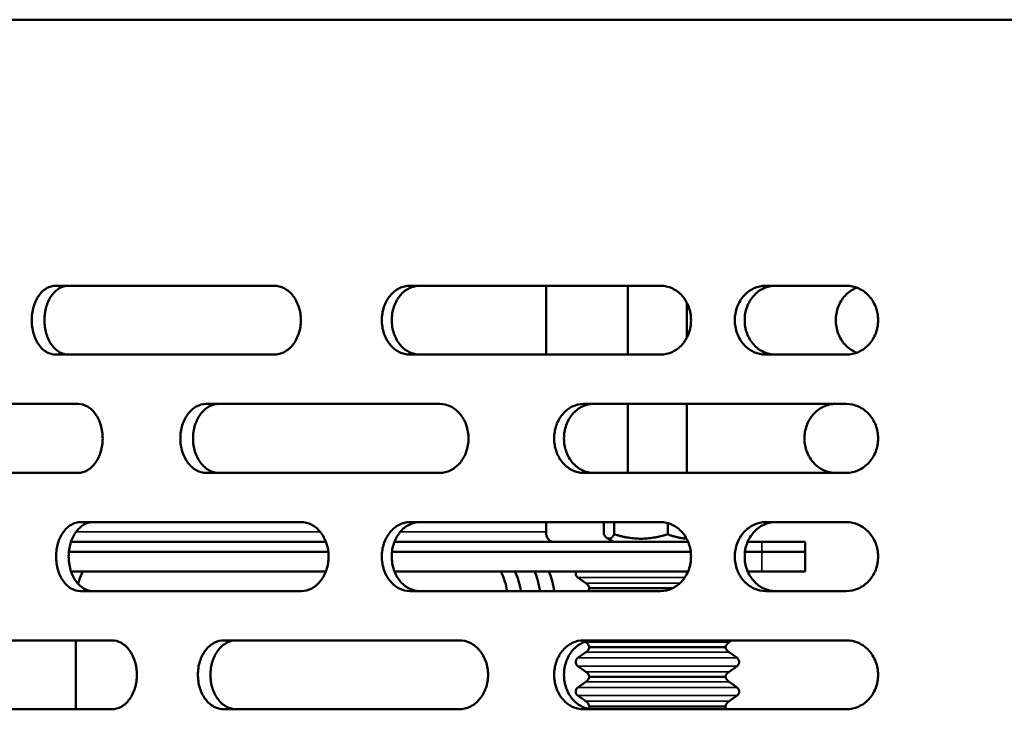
# Model space of a CAD drawing. Header units: millimetres. Extents: x -1845 to 7573, y -1484 to 1950.
# Tile 22 of 41: x 4882 to 4982, y 725 to 795. Entities that reach past the tile are written whole.
import ezdxf

# ---------------------------------------------------------------- set-up
doc = ezdxf.new("R2010")
doc.units = ezdxf.units.MM
doc.layers.add('Видимые тонкие (ГОСТ)', color=7, linetype='Continuous', lineweight=35)
doc.layers.add('Видимый контур (ГОСТ)', color=7, linetype='Continuous', lineweight=50)

msp = doc.modelspace()

# ---------------------------------------------------------------- linework, layer by layer
at = {"layer": 'Видимые тонкие (ГОСТ)'}
for p, q in [((4887.654, 743.171), (4912.478, 743.171)), ((4920.576, 743.171), (4935.388, 743.171)), ((4957.309, 741.171), (4957.309, 742.171)), ((4957.309, 739.171), (4957.309, 741.171)), ((4938.614, 738.563), (4949.487, 738.563)), ((4939.428, 737.989), (4949.006, 737.989)), ((4939.428, 731.989), (4953.976, 731.989)), ((4939.428, 730.954), (4953.976, 730.954)), ((4938.614, 730.38), (4954.79, 730.38)), ((4938.614, 729.563), (4954.79, 729.563)), ((4939.428, 728.989), (4953.976, 728.989)), ((4939.428, 727.954), (4953.976, 727.954)), ((4938.614, 727.38), (4954.79, 727.38)), ((4938.614, 726.563), (4954.79, 726.563)), ((4939.428, 725.989), (4953.976, 725.989))]:
    msp.add_line(p, q, dxfattribs=at)
at = {"layer": 'Видимый контур (ГОСТ)'}
for p, q in [((5331.86, 795.171), (4811.86, 795.171)), ((4907.764, 768.171), (4885.606, 768.171)), ((4947.028, 768.171), (4921.572, 768.171)), ((4935.388, 768.171), (4935.388, 761.171)), ((4943.702, 761.171), (4943.702, 768.171)), ((4965.88, 768.171), (4957.696, 768.171)), ((4949.702, 762.932), (4949.702, 766.41)), ((4885.606, 761.171), (4907.764, 761.171)), ((4921.572, 761.171), (4947.028, 761.171)), ((4957.696, 761.171), (4965.88, 761.171)), ((4887.873, 756.171), (4867.928, 756.171)), ((4924.602, 756.171), (4900.883, 756.171)), ((4965.88, 756.171), (4939.209, 756.171)), ((4943.702, 749.171), (4943.702, 756.171)), ((4949.702, 749.171), (4949.702, 756.171)), ((4867.928, 749.171), (4887.873, 749.171)), ((4900.883, 749.171), (4924.602, 749.171)), ((4939.209, 749.171), (4965.88, 749.171)), ((4910.549, 744.171), (4888.115, 744.171)), ((4947.028, 744.171), (4921.572, 744.171)), ((4935.388, 744.171), (4935.388, 743.171)), ((4941.262, 744.171), (4941.262, 742.935)), ((4942.307, 744.171), (4942.307, 742.935)), ((4947.747, 744.074), (4947.747, 742.935)), ((4965.88, 744.171), (4957.696, 744.171)), ((4913.042, 742.171), (4887.153, 742.171)), ((4949.813, 742.171), (4919.996, 742.171)), ((4942.252, 742.171), (4941.618, 742.537)), ((4957.309, 742.171), (4955.86, 742.171)), ((4957.309, 742.171), (4961.702, 742.171)), ((4961.702, 741.171), (4961.702, 742.171)), ((4886.941, 741.171), (4913.281, 741.171)), ((4913.281, 741.171), (4886.941, 741.171)), ((4919.751, 741.171), (4950.079, 741.171)), ((4950.079, 741.171), (4919.751, 741.171)), ((4955.59, 741.171), (4957.309, 741.171)), ((4957.309, 741.171), (4955.59, 741.171)), ((4961.702, 741.171), (4957.309, 741.171)), ((4957.309, 741.171), (4961.702, 741.171)), ((4961.702, 739.171), (4961.702, 741.171)), ((4887.153, 739.171), (4913.042, 739.171)), ((4919.996, 739.171), (4949.813, 739.171)), ((4955.86, 739.171), (4957.309, 739.171)), ((4961.702, 739.171), (4957.309, 739.171)), ((4939.428, 737.989), (4938.614, 738.563)), ((4888.115, 737.171), (4910.549, 737.171)), ((4921.572, 737.171), (4947.028, 737.171)), ((4939.806, 737.471), (4948.274, 737.471)), ((4957.696, 737.171), (4965.88, 737.171)), ((4891.299, 732.171), (4870.942, 732.171)), ((4887.659, 732.171), (4887.659, 725.171)), ((4926.571, 732.171), (4902.683, 732.171)), ((4965.88, 732.171), (4939.209, 732.171)), ((4939.428, 731.989), (4939.368, 732.031)), ((4953.976, 731.989), (4954.235, 732.171)), ((4939.428, 730.954), (4938.614, 730.38)), ((4939.806, 731.471), (4953.598, 731.471)), ((4953.976, 730.954), (4954.79, 730.38)), ((4939.428, 728.989), (4938.614, 729.563)), ((4953.976, 728.989), (4954.79, 729.563)), ((4939.428, 727.954), (4938.614, 727.38)), ((4939.806, 728.471), (4953.598, 728.471)), ((4953.976, 727.954), (4954.79, 727.38)), ((4939.428, 725.989), (4938.614, 726.563)), ((4953.976, 725.989), (4954.79, 726.563)), ((4870.942, 725.171), (4891.299, 725.171)), ((4902.683, 725.171), (4926.571, 725.171)), ((4939.209, 725.171), (4965.88, 725.171)), ((4939.806, 725.471), (4953.598, 725.471))]:
    msp.add_line(p, q, dxfattribs=at)
for centre, radius, start, end in [((4938.902, 738.971), 0.5, 156.42182, 234.81826), ((4938.852, 737.171), 1, 17.4576, 54.81826), ((4938.852, 737.771), 1, 323.1301, 342.5424), ((4938.852, 731.171), 1, 17.4576, 54.81826), ((4954.552, 731.171), 1, 125.18174, 162.5424), ((4938.852, 731.771), 1, 305.18174, 342.5424), ((4954.552, 731.771), 1, 197.4576, 234.81826), ((4938.902, 729.971), 0.5, 125.18174, 234.81826), ((4954.502, 729.971), 0.5, 305.18174, 54.81826), ((4938.852, 728.171), 1, 17.4576, 54.81826), ((4954.552, 728.171), 1, 125.18174, 162.5424), ((4938.852, 728.771), 1, 305.18174, 342.5424), ((4954.552, 728.771), 1, 197.4576, 234.81826), ((4938.902, 726.971), 0.5, 125.18174, 234.81826), ((4954.502, 726.971), 0.5, 305.18174, 54.81826), ((4938.852, 725.171), 1, 17.4576, 54.81826), ((4954.552, 725.171), 1, 125.18174, 162.5424), ((4938.852, 725.771), 1, 326.82118, 342.5424), ((4954.552, 725.771), 1, 197.4576, 216.8699)]:
    msp.add_arc(centre, radius, start, end, dxfattribs=at)
for centre, major_axis, start_param, end_param in [((4936.096, 743.171), (0, -1), 4.712389, 6.283185), ((4891.194, 736.171), (0, 5), 0.927295, 1.218293), ((4927.964, 736.171), (0, -5), 1.772154, 2.214297), ((4929.378, 736.171), (0, 5), 4.913747, 5.35589)]:
    msp.add_ellipse(centre, major_axis=major_axis, ratio=0.707107, start_param=start_param, end_param=end_param, dxfattribs=at)
for points, knots in [([(4885.606, 761.171), (4885.298, 761.171), (4884.97, 761.259), (4884.367, 761.617), (4884.093, 761.887), (4883.661, 762.509), (4883.475, 762.902), (4883.228, 763.763), (4883.167, 764.232), (4883.167, 764.671), (4883.167, 765.111), (4883.228, 765.579), (4883.475, 766.44), (4883.661, 766.833), (4884.093, 767.455), (4884.367, 767.725), (4884.97, 768.083), (4885.298, 768.171), (4885.606, 768.171)], [1.585961, 1.585961, 1.585961, 1.585961, 1.718576, 1.718576, 1.851192, 1.851192, 1.983006, 1.983006, 2.114821, 2.114821, 2.114821, 2.246635, 2.246635, 2.378449, 2.378449, 2.511065, 2.511065, 2.64368, 2.64368, 2.64368, 2.64368]), ([(4886.898, 768.171), (4886.59, 768.171), (4886.262, 768.083), (4885.66, 767.725), (4885.386, 767.455), (4884.955, 766.833), (4884.769, 766.44), (4884.522, 765.579), (4884.461, 765.111), (4884.461, 764.671), (4884.461, 764.232), (4884.522, 763.763), (4884.769, 762.902), (4884.955, 762.509), (4885.386, 761.887), (4885.66, 761.617), (4886.262, 761.259), (4886.59, 761.171), (4886.898, 761.171)], [1.586022, 1.586022, 1.586022, 1.586022, 1.718649, 1.718649, 1.851277, 1.851277, 1.983091, 1.983091, 2.114905, 2.114905, 2.114905, 2.246719, 2.246719, 2.378533, 2.378533, 2.51116, 2.51116, 2.643788, 2.643788, 2.643788, 2.643788]), ([(4907.764, 768.171), (4908.105, 768.171), (4908.47, 768.083), (4909.141, 767.726), (4909.449, 767.457), (4909.935, 766.835), (4910.146, 766.442), (4910.426, 765.579), (4910.495, 765.111), (4910.495, 764.232), (4910.426, 763.763), (4910.146, 762.901), (4909.935, 762.507), (4909.449, 761.886), (4909.141, 761.616), (4908.47, 761.259), (4908.105, 761.171), (4907.764, 761.171)], [0.527375, 0.527375, 0.527375, 0.527375, 0.659244, 0.659244, 0.791112, 0.791112, 0.922954, 0.922954, 1.054797, 1.054797, 1.186639, 1.186639, 1.318481, 1.318481, 1.45035, 1.45035, 1.582218, 1.582218, 1.582218, 1.582218]), ([(4921.572, 761.171), (4921.212, 761.171), (4920.828, 761.259), (4920.123, 761.617), (4919.801, 761.887), (4919.296, 762.509), (4919.077, 762.902), (4918.787, 763.763), (4918.716, 764.232), (4918.716, 764.671), (4918.716, 765.111), (4918.787, 765.579), (4919.077, 766.441), (4919.296, 766.834), (4919.801, 767.455), (4920.123, 767.725), (4920.828, 768.083), (4921.212, 768.171), (4921.572, 768.171)], [1.585377, 1.585377, 1.585377, 1.585377, 1.717883, 1.717883, 1.850388, 1.850388, 1.982207, 1.982207, 2.114026, 2.114026, 2.114026, 2.245845, 2.245845, 2.377664, 2.377664, 2.510169, 2.510169, 2.642675, 2.642675, 2.642675, 2.642675]), ([(4922.576, 768.171), (4922.216, 768.171), (4921.833, 768.083), (4921.128, 767.725), (4920.807, 767.455), (4920.301, 766.833), (4920.083, 766.441), (4919.793, 765.579), (4919.721, 765.111), (4919.721, 764.671), (4919.721, 764.232), (4919.793, 763.763), (4920.083, 762.902), (4920.301, 762.509), (4920.807, 761.887), (4921.128, 761.617), (4921.833, 761.259), (4922.216, 761.171), (4922.576, 761.171)], [1.585429, 1.585429, 1.585429, 1.585429, 1.717945, 1.717945, 1.850461, 1.850461, 1.982279, 1.982279, 2.114098, 2.114098, 2.114098, 2.245917, 2.245917, 2.377735, 2.377735, 2.510251, 2.510251, 2.642767, 2.642767, 2.642767, 2.642767]), ([(4947.028, 768.171), (4947.414, 768.171), (4947.826, 768.083), (4948.585, 767.726), (4948.932, 767.457), (4949.48, 766.835), (4949.718, 766.442), (4950.033, 765.579), (4950.111, 765.111), (4950.111, 764.232), (4950.033, 763.763), (4949.718, 762.901), (4949.48, 762.507), (4948.932, 761.886), (4948.585, 761.616), (4947.826, 761.259), (4947.414, 761.171), (4947.028, 761.171)], [0.527402, 0.527402, 0.527402, 0.527402, 0.659296, 0.659296, 0.79119, 0.79119, 0.923032, 0.923032, 1.054874, 1.054874, 1.186715, 1.186715, 1.318557, 1.318557, 1.450451, 1.450451, 1.582345, 1.582345, 1.582345, 1.582345]), ([(4957.696, 761.171), (4957.301, 761.171), (4956.879, 761.259), (4956.104, 761.616), (4955.751, 761.886), (4955.195, 762.508), (4954.954, 762.901), (4954.635, 763.763), (4954.556, 764.232), (4954.556, 764.671), (4954.556, 765.111), (4954.635, 765.579), (4954.954, 766.441), (4955.195, 766.835), (4955.751, 767.456), (4956.104, 767.726), (4956.879, 768.083), (4957.301, 768.171), (4957.696, 768.171)], [1.584098, 1.584098, 1.584098, 1.584098, 1.716224, 1.716224, 1.848349, 1.848349, 1.98017, 1.98017, 2.111991, 2.111991, 2.111991, 2.243812, 2.243812, 2.375633, 2.375633, 2.507758, 2.507758, 2.639883, 2.639883, 2.639883, 2.639883]), ([(4958.699, 768.171), (4958.303, 768.171), (4957.881, 768.083), (4957.106, 767.726), (4956.753, 767.456), (4956.196, 766.835), (4955.955, 766.441), (4955.636, 765.579), (4955.558, 765.111), (4955.558, 764.671), (4955.558, 764.232), (4955.636, 763.763), (4955.955, 762.901), (4956.196, 762.508), (4956.753, 761.886), (4957.106, 761.616), (4957.881, 761.259), (4958.303, 761.171), (4958.699, 761.171)], [1.58413, 1.58413, 1.58413, 1.58413, 1.71626, 1.71626, 1.84839, 1.84839, 1.98021, 1.98021, 2.112031, 2.112031, 2.112031, 2.243851, 2.243851, 2.375672, 2.375672, 2.507802, 2.507802, 2.639931, 2.639931, 2.639931, 2.639931]), ([(4966.947, 767.973), (4966.892, 767.952), (4966.837, 767.929), (4966.389, 767.726), (4966.03, 767.457), (4965.464, 766.835), (4965.218, 766.442), (4964.893, 765.579), (4964.813, 765.111), (4964.813, 764.671)], [-0.4136338, -0.4136338, -0.4136338, -0.4136338, -0.3955726, -0.3955726, -0.263684, -0.263684, -0.131842, -0.131842, 0, 0, 0, 0]), ([(4965.88, 768.171), (4966.284, 768.171), (4966.715, 768.083), (4967.51, 767.725), (4967.874, 767.455), (4968.447, 766.833), (4968.695, 766.44), (4969.024, 765.579), (4969.105, 765.111), (4969.105, 764.232), (4969.024, 763.763), (4968.695, 762.902), (4968.447, 762.509), (4967.874, 761.887), (4967.51, 761.617), (4966.715, 761.259), (4966.284, 761.171), (4965.88, 761.171)], [0.528636, 0.528636, 0.528636, 0.528636, 0.661301, 0.661301, 0.793966, 0.793966, 0.925778, 0.925778, 1.057591, 1.057591, 1.189403, 1.189403, 1.321215, 1.321215, 1.453881, 1.453881, 1.586546, 1.586546, 1.586546, 1.586546]), ([(4964.813, 764.671), (4964.813, 764.232), (4964.893, 763.763), (4965.218, 762.901), (4965.464, 762.507), (4966.03, 761.886), (4966.389, 761.616), (4966.837, 761.413), (4966.892, 761.39), (4966.947, 761.369)], [1.0548572, 1.0548572, 1.0548572, 1.0548572, 1.1866992, 1.1866992, 1.3185412, 1.3185412, 1.4504298, 1.4504298, 1.468491, 1.468491, 1.468491, 1.468491]), ([(4887.873, 756.171), (4888.185, 756.171), (4888.518, 756.083), (4889.134, 755.726), (4889.416, 755.456), (4889.861, 754.834), (4890.054, 754.441), (4890.31, 753.579), (4890.373, 753.111), (4890.373, 752.232), (4890.31, 751.763), (4890.054, 750.902), (4889.861, 750.509), (4889.416, 749.887), (4889.134, 749.617), (4888.518, 749.259), (4888.185, 749.171), (4887.873, 749.171)], [0.528226, 0.528226, 0.528226, 0.528226, 0.660649, 0.660649, 0.793073, 0.793073, 0.924895, 0.924895, 1.056717, 1.056717, 1.18854, 1.18854, 1.320362, 1.320362, 1.452785, 1.452785, 1.585209, 1.585209, 1.585209, 1.585209]), ([(4900.883, 749.171), (4900.551, 749.171), (4900.199, 749.259), (4899.552, 749.616), (4899.257, 749.886), (4898.793, 750.507), (4898.592, 750.901), (4898.326, 751.763), (4898.26, 752.232), (4898.26, 752.671), (4898.26, 753.111), (4898.326, 753.579), (4898.592, 754.442), (4898.793, 754.835), (4899.257, 755.457), (4899.552, 755.726), (4900.199, 756.083), (4900.551, 756.171), (4900.883, 756.171)], [1.582226, 1.582226, 1.582226, 1.582226, 1.714107, 1.714107, 1.845989, 1.845989, 1.977831, 1.977831, 2.109674, 2.109674, 2.109674, 2.241516, 2.241516, 2.373358, 2.373358, 2.50524, 2.50524, 2.637121, 2.637121, 2.637121, 2.637121]), ([(4902.168, 756.171), (4901.837, 756.171), (4901.485, 756.083), (4900.838, 755.726), (4900.544, 755.457), (4900.079, 754.835), (4899.878, 754.442), (4899.612, 753.579), (4899.547, 753.111), (4899.547, 752.671), (4899.547, 752.232), (4899.612, 751.763), (4899.878, 750.901), (4900.079, 750.507), (4900.544, 749.886), (4900.838, 749.616), (4901.485, 749.259), (4901.837, 749.171), (4902.168, 749.171)], [1.582228, 1.582228, 1.582228, 1.582228, 1.71411, 1.71411, 1.845993, 1.845993, 1.977835, 1.977835, 2.109677, 2.109677, 2.109677, 2.241519, 2.241519, 2.373361, 2.373361, 2.505244, 2.505244, 2.637126, 2.637126, 2.637126, 2.637126]), ([(4924.602, 756.171), (4924.966, 756.171), (4925.355, 756.083), (4926.073, 755.725), (4926.401, 755.455), (4926.919, 754.833), (4927.144, 754.44), (4927.442, 753.579), (4927.515, 753.111), (4927.515, 752.232), (4927.442, 751.763), (4927.144, 750.902), (4926.919, 750.509), (4926.401, 749.887), (4926.073, 749.617), (4925.355, 749.259), (4924.966, 749.171), (4924.602, 749.171)], [0.528442, 0.528442, 0.528442, 0.528442, 0.660994, 0.660994, 0.793545, 0.793545, 0.925362, 0.925362, 1.057179, 1.057179, 1.188996, 1.188996, 1.320814, 1.320814, 1.453365, 1.453365, 1.585917, 1.585917, 1.585917, 1.585917]), ([(4939.209, 749.171), (4938.831, 749.171), (4938.429, 749.259), (4937.689, 749.616), (4937.352, 749.886), (4936.821, 750.507), (4936.591, 750.901), (4936.286, 751.763), (4936.211, 752.232), (4936.211, 752.671), (4936.211, 753.111), (4936.286, 753.579), (4936.591, 754.442), (4936.821, 754.835), (4937.352, 755.457), (4937.689, 755.726), (4938.429, 756.083), (4938.831, 756.171), (4939.209, 756.171)], [1.582142, 1.582142, 1.582142, 1.582142, 1.714002, 1.714002, 1.845862, 1.845862, 1.977704, 1.977704, 2.109546, 2.109546, 2.109546, 2.241389, 2.241389, 2.373231, 2.373231, 2.505091, 2.505091, 2.636951, 2.636951, 2.636951, 2.636951]), ([(4940.209, 756.171), (4939.831, 756.171), (4939.429, 756.083), (4938.689, 755.726), (4938.352, 755.457), (4937.821, 754.835), (4937.591, 754.442), (4937.286, 753.579), (4937.211, 753.111), (4937.211, 752.671), (4937.211, 752.232), (4937.286, 751.763), (4937.591, 750.901), (4937.821, 750.507), (4938.352, 749.886), (4938.689, 749.616), (4939.429, 749.259), (4939.831, 749.171), (4940.209, 749.171)], [1.582143, 1.582143, 1.582143, 1.582143, 1.714003, 1.714003, 1.845863, 1.845863, 1.977706, 1.977706, 2.109548, 2.109548, 2.109548, 2.24139, 2.24139, 2.373233, 2.373233, 2.505093, 2.505093, 2.636953, 2.636953, 2.636953, 2.636953]), ([(4964.813, 749.171), (4964.389, 749.171), (4963.969, 749.264), (4963.202, 749.617), (4962.859, 749.869), (4962.27, 750.51), (4962.033, 750.898), (4961.715, 751.738), (4961.632, 752.179), (4961.622, 753.088), (4961.699, 753.546), (4962.007, 754.39), (4962.229, 754.769), (4962.802, 755.427), (4963.152, 755.695), (4963.742, 755.977), (4963.954, 756.051), (4964.382, 756.147), (4964.597, 756.171), (4964.813, 756.171)], [0, 0, 0, 0, 0.139843, 0.139843, 0.274876, 0.274876, 0.41388, 0.41388, 0.548029, 0.548029, 0.686562, 0.686562, 0.820854, 0.820854, 0.960443, 0.960443, 1.033648, 1.033648, 1.10476, 1.10476, 1.10476, 1.10476]), ([(4965.88, 756.171), (4966.284, 756.171), (4966.715, 756.083), (4967.51, 755.725), (4967.874, 755.455), (4968.447, 754.833), (4968.695, 754.44), (4969.024, 753.579), (4969.105, 753.111), (4969.105, 752.232), (4969.024, 751.763), (4968.695, 750.902), (4968.447, 750.509), (4967.874, 749.887), (4967.51, 749.617), (4966.715, 749.259), (4966.284, 749.171), (4965.88, 749.171)], [0.528636, 0.528636, 0.528636, 0.528636, 0.661301, 0.661301, 0.793966, 0.793966, 0.925778, 0.925778, 1.057591, 1.057591, 1.189403, 1.189403, 1.321215, 1.321215, 1.453881, 1.453881, 1.586546, 1.586546, 1.586546, 1.586546]), ([(4888.115, 737.171), (4887.803, 737.171), (4887.471, 737.259), (4886.861, 737.616), (4886.583, 737.885), (4886.145, 738.507), (4885.955, 738.9), (4885.704, 739.762), (4885.642, 740.231), (4885.642, 740.671), (4885.642, 741.111), (4885.704, 741.579), (4885.954, 742.44), (4886.143, 742.833), (4886.581, 743.455), (4886.859, 743.725), (4887.47, 744.083), (4887.803, 744.171), (4888.115, 744.171)], [1.58591, 1.58591, 1.58591, 1.58591, 1.71832, 1.71832, 1.85073, 1.85073, 1.982741, 1.982741, 2.114752, 2.114752, 2.114752, 2.246567, 2.246567, 2.378381, 2.378381, 2.510987, 2.510987, 2.643593, 2.643593, 2.643593, 2.643593]), ([(4889.387, 744.171), (4889.075, 744.171), (4888.742, 744.083), (4888.132, 743.725), (4887.854, 743.455), (4887.416, 742.833), (4887.228, 742.44), (4886.977, 741.579), (4886.916, 741.111), (4886.916, 740.671), (4886.916, 740.231), (4886.977, 739.762), (4887.228, 738.9), (4887.418, 738.507), (4887.855, 737.885), (4888.133, 737.616), (4888.743, 737.259), (4889.075, 737.171), (4889.387, 737.171)], [1.58597, 1.58597, 1.58597, 1.58597, 1.718588, 1.718588, 1.851206, 1.851206, 1.983021, 1.983021, 2.114835, 2.114835, 2.114835, 2.246849, 2.246849, 2.378862, 2.378862, 2.511281, 2.511281, 2.6437, 2.6437, 2.6437, 2.6437]), ([(4910.549, 744.171), (4910.894, 744.171), (4911.262, 744.083), (4911.941, 743.726), (4912.252, 743.457), (4912.743, 742.835), (4912.957, 742.442), (4913.24, 741.579), (4913.309, 741.111), (4913.309, 740.232), (4913.24, 739.763), (4912.957, 738.901), (4912.743, 738.507), (4912.252, 737.886), (4911.941, 737.616), (4911.262, 737.259), (4910.894, 737.171), (4910.549, 737.171)], [0.527377, 0.527377, 0.527377, 0.527377, 0.659247, 0.659247, 0.791117, 0.791117, 0.92296, 0.92296, 1.054802, 1.054802, 1.186644, 1.186644, 1.318486, 1.318486, 1.450357, 1.450357, 1.582227, 1.582227, 1.582227, 1.582227]), ([(4921.572, 737.171), (4921.212, 737.171), (4920.829, 737.259), (4920.124, 737.616), (4919.803, 737.885), (4919.297, 738.507), (4919.078, 738.9), (4918.787, 739.762), (4918.716, 740.231), (4918.716, 740.671), (4918.716, 741.111), (4918.787, 741.579), (4919.077, 742.441), (4919.296, 742.834), (4919.801, 743.455), (4920.123, 743.725), (4920.828, 744.083), (4921.212, 744.171), (4921.572, 744.171)], [1.585377, 1.585377, 1.585377, 1.585377, 1.717712, 1.717712, 1.850047, 1.850047, 1.982037, 1.982037, 2.114026, 2.114026, 2.114026, 2.245845, 2.245845, 2.377664, 2.377664, 2.51017, 2.51017, 2.642675, 2.642675, 2.642675, 2.642675]), ([(4922.576, 744.171), (4922.216, 744.171), (4921.833, 744.083), (4921.128, 743.725), (4920.807, 743.455), (4920.301, 742.833), (4920.083, 742.441), (4919.793, 741.579), (4919.721, 741.111), (4919.721, 740.671), (4919.721, 740.231), (4919.793, 739.762), (4920.083, 738.9), (4920.302, 738.507), (4920.808, 737.885), (4921.129, 737.616), (4921.833, 737.259), (4922.217, 737.171), (4922.576, 737.171)], [1.585429, 1.585429, 1.585429, 1.585429, 1.717945, 1.717945, 1.850461, 1.850461, 1.982279, 1.982279, 2.114098, 2.114098, 2.114098, 2.24609, 2.24609, 2.378082, 2.378082, 2.510425, 2.510425, 2.642767, 2.642767, 2.642767, 2.642767]), ([(4947.028, 744.171), (4947.414, 744.171), (4947.826, 744.083), (4948.585, 743.726), (4948.932, 743.457), (4949.48, 742.835), (4949.718, 742.442), (4950.033, 741.579), (4950.111, 741.111), (4950.111, 740.232), (4950.033, 739.763), (4949.718, 738.901), (4949.48, 738.507), (4948.932, 737.886), (4948.585, 737.616), (4947.826, 737.259), (4947.414, 737.171), (4947.028, 737.171)], [0.527402, 0.527402, 0.527402, 0.527402, 0.659296, 0.659296, 0.79119, 0.79119, 0.923032, 0.923032, 1.054874, 1.054874, 1.186715, 1.186715, 1.318557, 1.318557, 1.450451, 1.450451, 1.582345, 1.582345, 1.582345, 1.582345]), ([(4957.696, 737.171), (4957.301, 737.171), (4956.879, 737.259), (4956.104, 737.616), (4955.751, 737.886), (4955.195, 738.508), (4954.954, 738.901), (4954.635, 739.763), (4954.556, 740.232), (4954.556, 740.671), (4954.556, 741.111), (4954.635, 741.579), (4954.954, 742.441), (4955.195, 742.835), (4955.751, 743.456), (4956.104, 743.726), (4956.879, 744.083), (4957.301, 744.171), (4957.696, 744.171)], [1.584098, 1.584098, 1.584098, 1.584098, 1.716224, 1.716224, 1.848349, 1.848349, 1.98017, 1.98017, 2.111991, 2.111991, 2.111991, 2.243812, 2.243812, 2.375633, 2.375633, 2.507758, 2.507758, 2.639883, 2.639883, 2.639883, 2.639883]), ([(4958.699, 744.171), (4958.303, 744.171), (4957.881, 744.083), (4957.106, 743.726), (4956.753, 743.456), (4956.196, 742.835), (4955.955, 742.441), (4955.636, 741.579), (4955.558, 741.111), (4955.558, 740.671), (4955.558, 740.232), (4955.636, 739.763), (4955.955, 738.901), (4956.196, 738.508), (4956.753, 737.886), (4957.106, 737.616), (4957.881, 737.259), (4958.303, 737.171), (4958.699, 737.171)], [1.58413, 1.58413, 1.58413, 1.58413, 1.71626, 1.71626, 1.84839, 1.84839, 1.98021, 1.98021, 2.112031, 2.112031, 2.112031, 2.243851, 2.243851, 2.375672, 2.375672, 2.507802, 2.507802, 2.639931, 2.639931, 2.639931, 2.639931]), ([(4965.88, 744.171), (4966.284, 744.171), (4966.715, 744.083), (4967.51, 743.725), (4967.874, 743.455), (4968.447, 742.833), (4968.695, 742.44), (4969.024, 741.579), (4969.105, 741.111), (4969.105, 740.232), (4969.024, 739.763), (4968.695, 738.902), (4968.447, 738.509), (4967.874, 737.887), (4967.51, 737.617), (4966.715, 737.259), (4966.284, 737.171), (4965.88, 737.171)], [0.528636, 0.528636, 0.528636, 0.528636, 0.661301, 0.661301, 0.793966, 0.793966, 0.925778, 0.925778, 1.057591, 1.057591, 1.189403, 1.189403, 1.321215, 1.321215, 1.453881, 1.453881, 1.586546, 1.586546, 1.586546, 1.586546]), ([(4934.785, 737.171), (4934.674, 737.795), (4934.511, 738.415), (4934.277, 739.063), (4934.256, 739.117), (4934.236, 739.171)], [0.1961007, 0.1961007, 0.1961007, 0.1961007, 0.3787152, 0.3787152, 0.3954367, 0.3954367, 0.3954367, 0.3954367]), ([(4935.688, 739.171), (4935.711, 739.11), (4935.734, 739.049), (4935.967, 738.401), (4936.128, 737.788), (4936.238, 737.171)], [-0.3953034, -0.3953034, -0.3953034, -0.3953034, -0.3764884, -0.3764884, -0.1960472, -0.1960472, -0.1960472, -0.1960472]), ([(4891.299, 732.171), (4891.616, 732.171), (4891.955, 732.083), (4892.582, 731.726), (4892.868, 731.457), (4893.322, 730.836), (4893.519, 730.442), (4893.78, 729.58), (4893.845, 729.111), (4893.845, 728.232), (4893.78, 727.763), (4893.519, 726.902), (4893.323, 726.509), (4892.87, 725.887), (4892.583, 725.617), (4891.956, 725.259), (4891.616, 725.171), (4891.299, 725.171)], [0.528248, 0.528248, 0.528248, 0.528248, 0.660532, 0.660532, 0.792815, 0.792815, 0.92479, 0.92479, 1.056765, 1.056765, 1.188587, 1.188587, 1.320408, 1.320408, 1.452845, 1.452845, 1.585281, 1.585281, 1.585281, 1.585281]), ([(4902.683, 725.171), (4902.349, 725.171), (4901.994, 725.259), (4901.342, 725.616), (4901.045, 725.886), (4900.577, 726.507), (4900.374, 726.901), (4900.106, 727.763), (4900.04, 728.232), (4900.04, 728.671), (4900.04, 729.111), (4900.106, 729.58), (4900.374, 730.442), (4900.577, 730.835), (4901.045, 731.457), (4901.342, 731.726), (4901.994, 732.083), (4902.349, 732.171), (4902.683, 732.171)], [1.58222, 1.58222, 1.58222, 1.58222, 1.7141, 1.7141, 1.845981, 1.845981, 1.977823, 1.977823, 2.109665, 2.109665, 2.109665, 2.241518, 2.241518, 2.37337, 2.37337, 2.50524, 2.50524, 2.63711, 2.63711, 2.63711, 2.63711]), ([(4903.956, 732.171), (4903.622, 732.171), (4903.267, 732.083), (4902.614, 731.726), (4902.318, 731.457), (4901.85, 730.835), (4901.647, 730.442), (4901.379, 729.579), (4901.313, 729.111), (4901.313, 728.671), (4901.313, 728.232), (4901.379, 727.763), (4901.647, 726.901), (4901.85, 726.507), (4902.318, 725.886), (4902.615, 725.616), (4903.267, 725.259), (4903.622, 725.171), (4903.956, 725.171)], [1.582222, 1.582222, 1.582222, 1.582222, 1.714103, 1.714103, 1.845984, 1.845984, 1.977826, 1.977826, 2.109668, 2.109668, 2.109668, 2.241521, 2.241521, 2.373374, 2.373374, 2.505244, 2.505244, 2.637115, 2.637115, 2.637115, 2.637115]), ([(4926.571, 732.171), (4926.936, 732.171), (4927.328, 732.084), (4928.049, 731.727), (4928.379, 731.457), (4928.901, 730.836), (4929.127, 730.443), (4929.428, 729.58), (4929.502, 729.111), (4929.502, 728.232), (4929.428, 727.763), (4929.128, 726.902), (4928.902, 726.509), (4928.381, 725.887), (4928.051, 725.617), (4927.329, 725.259), (4926.937, 725.171), (4926.571, 725.171)], [0.528453, 0.528453, 0.528453, 0.528453, 0.660826, 0.660826, 0.7932, 0.7932, 0.925201, 0.925201, 1.057202, 1.057202, 1.189018, 1.189018, 1.320835, 1.320835, 1.453393, 1.453393, 1.585951, 1.585951, 1.585951, 1.585951]), ([(4939.209, 725.171), (4938.831, 725.171), (4938.429, 725.259), (4937.689, 725.616), (4937.352, 725.886), (4936.821, 726.507), (4936.591, 726.901), (4936.286, 727.763), (4936.211, 728.232), (4936.211, 728.671), (4936.211, 729.111), (4936.286, 729.579), (4936.591, 730.442), (4936.821, 730.835), (4937.352, 731.457), (4937.689, 731.726), (4938.429, 732.083), (4938.831, 732.171), (4939.209, 732.171)], [1.582142, 1.582142, 1.582142, 1.582142, 1.714002, 1.714002, 1.845862, 1.845862, 1.977704, 1.977704, 2.109546, 2.109546, 2.109546, 2.241394, 2.241394, 2.373241, 2.373241, 2.505096, 2.505096, 2.636951, 2.636951, 2.636951, 2.636951]), ([(4940.209, 732.171), (4939.831, 732.171), (4939.429, 732.083), (4938.689, 731.726), (4938.352, 731.457), (4937.821, 730.835), (4937.591, 730.442), (4937.286, 729.579), (4937.211, 729.111), (4937.211, 728.671), (4937.211, 728.232), (4937.286, 727.763), (4937.591, 726.901), (4937.821, 726.507), (4938.353, 725.886), (4938.689, 725.616), (4939.429, 725.259), (4939.831, 725.171), (4940.209, 725.171)], [1.582143, 1.582143, 1.582143, 1.582143, 1.714003, 1.714003, 1.845863, 1.845863, 1.977706, 1.977706, 2.109548, 2.109548, 2.109548, 2.241396, 2.241396, 2.373243, 2.373243, 2.505098, 2.505098, 2.636953, 2.636953, 2.636953, 2.636953]), ([(4965.88, 732.171), (4966.283, 732.171), (4966.714, 732.084), (4967.508, 731.727), (4967.871, 731.457), (4968.445, 730.836), (4968.694, 730.443), (4969.024, 729.58), (4969.105, 729.111), (4969.105, 728.232), (4969.024, 727.763), (4968.695, 726.902), (4968.447, 726.509), (4967.874, 725.887), (4967.51, 725.617), (4966.715, 725.259), (4966.284, 725.171), (4965.88, 725.171)], [0.528636, 0.528636, 0.528636, 0.528636, 0.66109, 0.66109, 0.793544, 0.793544, 0.925567, 0.925567, 1.057591, 1.057591, 1.189403, 1.189403, 1.321215, 1.321215, 1.453881, 1.453881, 1.586546, 1.586546, 1.586546, 1.586546])]:
    msp.add_open_spline(points, degree=3, knots=knots, dxfattribs=at)
for points, weights in [([(4941.262, 742.935), (4941.785, 742.102), (4942.307, 742.935)], [1, 1.15470053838, 1]), ([(4942.307, 742.935), (4945.027, 742.102), (4947.747, 742.935)], [1, 1.15470053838, 1]), ([(4947.747, 742.935), (4948.769, 742.548), (4949.657, 742.497)], [1, 1.06645009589, 1.07581422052])]:
    msp.add_rational_spline(points, weights, degree=2, dxfattribs=at)

doc.saveas('drawing.dxf')
